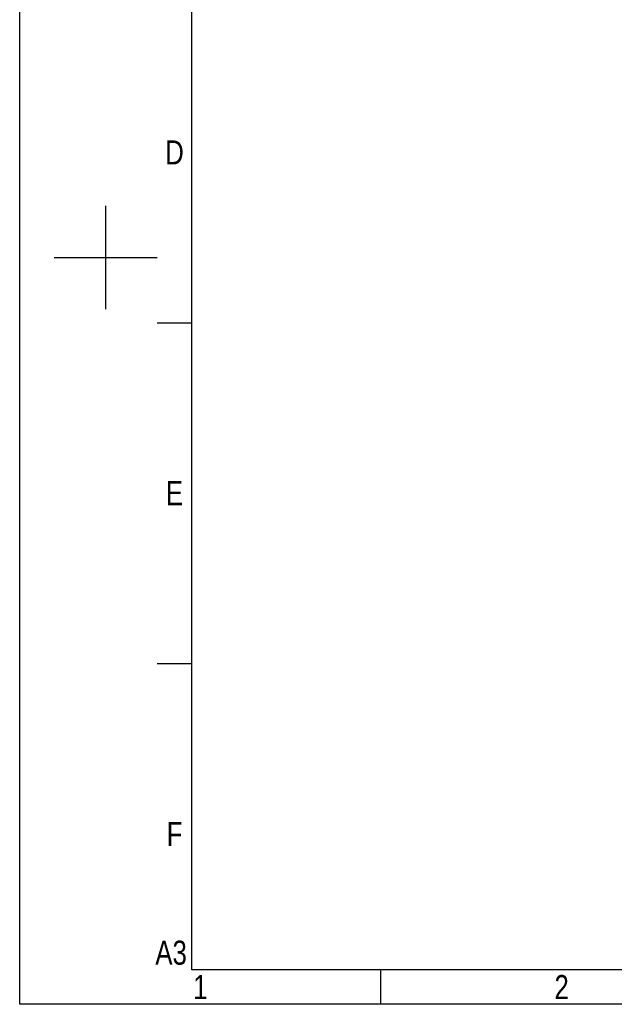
# Model space of a CAD drawing. Header units: millimetres. Extents: x 674 to 3111, y -226 to 595.
# Tile 3 of 46: x 1950 to 2189, y -226 to 170. Entities that reach past the tile are written whole.
import ezdxf
from ezdxf.enums import TextEntityAlignment as Align

# ---------------------------------------------------------------- set-up
doc = ezdxf.new("R2010")
doc.units = ezdxf.units.MM
doc.header["$LTSCALE"] = 30.734
doc.layers.get('0').update_dxf_attribs({"linetype": 'CONTINUOUS'})
doc.styles.get("Standard").update_dxf_attribs({"font": 'txt', "width": 0.707})

# ---------------------------------------------------------------- blocks, each defined once
blk = doc.blocks.new('3')
at = {"color": 2}
for p, q in [((6362.12, 608.02), (6362.12, 680.02)), ((6326.12, 644.02), (6398.12, 644.02)), ((6398.12, 598.42), (6422.12, 598.42)), ((6398.12, 360.82), (6422.12, 360.82)), ((6554.12, 123.22), (6554.12, 147.22))]:
    blk.add_line(p, q, dxfattribs=at)
for points in [[(6302.12, 123.22), (6302.12, 1548.82), (8318.12, 1548.82), (8318.12, 123.22)], [(6422.12, 147.22), (6422.12, 1524.82), (8294.12, 1524.82), (8294.12, 147.22)]]:
    blk.add_lwpolyline(points, close=True, dxfattribs=at)
at = {"color": 2, "width": 0.8}
for s, p in [('D', (6410.12, 717.22)), ('E', (6410.12, 479.62)), ('F', (6410.12, 242.02)), ('A3', (6407.72, 159.22)), ('1', (6428.12, 135.22)), ('2', (6680.12, 135.22))]:
    blk.add_text(s, height=16.8, dxfattribs=at).set_placement(p, align=Align.MIDDLE_CENTER)

msp = doc.modelspace()

# ---------------------------------------------------------------- block references
at = {"xscale": 0.575736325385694, "yscale": 0.575736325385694, "zscale": 0.575736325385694}
msp.add_blockref('3', (-1678.15, -296.57), dxfattribs=at)

doc.saveas('drawing.dxf')
